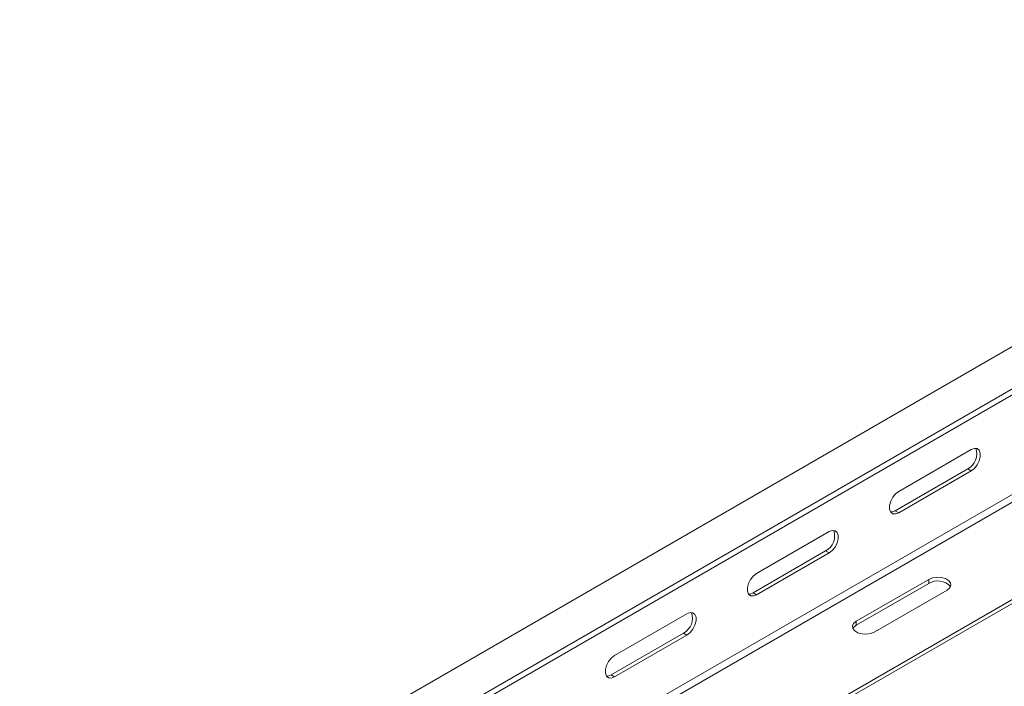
# Model space of a CAD drawing. Header units: millimetres. Extents: x 16 to 6312, y -8659 to -420.
# Tile 63 of 73: x 2176 to 2421, y -2005 to -1839. Entities that reach past the tile are written whole.
import ezdxf

# ---------------------------------------------------------------- set-up
doc = ezdxf.new("R2010")
doc.units = ezdxf.units.MM

msp = doc.modelspace()

# ---------------------------------------------------------------- linework, layer by layer
at = {"color": 7, "linetype": 'Continuous', "lineweight": 15}
for p, q in [((2563.52, -1838.95), (2176.73, -2062.23)), ((2181.28, -2070.12), (2568.07, -1846.83)), ((2175.84, -2074.73), (2562.63, -1851.44)), ((2324.11, -2040.03), (2502.07, -1937.3)), ((2324.96, -2040.52), (2502.92, -1937.79)), ((2412.55, -1945.83), (2394.51, -1956.24)), ((2411.7, -1950.65), (2393.67, -1961.06)), ((2394.51, -1961.55), (2412.55, -1951.14)), ((2412.55, -1951.14), (2411.7, -1950.65)), ((2394.51, -1961.55), (2393.67, -1961.06)), ((2377.19, -1966.24), (2359.16, -1976.65)), ((2376.34, -1971.06), (2358.31, -1981.47)), ((2359.16, -1981.96), (2377.19, -1971.55)), ((2377.19, -1971.55), (2376.34, -1971.06)), ((2401.97, -1978.14), (2383.94, -1988.55)), ((2383.94, -1989.53), (2401.97, -1979.12)), ((2401.97, -1979.12), (2401.97, -1978.14)), ((2359.16, -1981.96), (2358.31, -1981.47)), ((2388.54, -1991.2), (2406.57, -1980.79)), ((2341.84, -1986.65), (2323.8, -1997.06)), ((2383.94, -1989.53), (2383.94, -1988.55)), ((2340.99, -1991.47), (2322.96, -2001.88)), ((2323.8, -2002.37), (2341.84, -1991.96)), ((2341.84, -1991.96), (2340.99, -1991.47)), ((2323.8, -2002.37), (2322.96, -2001.88))]:
    msp.add_line(p, q, dxfattribs=at)
at = {"color": 8, "linetype": 'Continuous', "lineweight": 15}
for p, q in [((2301.49, -2026.97), (2481.17, -1923.24)), ((2303.18, -2027.95), (2481.27, -1925.14))]:
    msp.add_line(p, q, dxfattribs=at)
at = {"color": 7, "linetype": 'Continuous', "lineweight": 15, "flags": 128}
for points in [[(2412.55, -1951.14), (2413.33, -1950.52), (2414.02, -1949.66), (2414.54, -1948.66), (2414.81, -1947.64), (2414.81, -1946.72), (2414.54, -1946.01), (2414.02, -1945.6), (2413.33, -1945.54), (2412.55, -1945.83)], [(2394.51, -1956.24), (2393.73, -1956.85), (2393.04, -1957.71), (2392.52, -1958.71), (2392.25, -1959.74), (2392.25, -1960.66), (2392.52, -1961.37), (2393.04, -1961.78), (2393.73, -1961.84), (2394.51, -1961.55)], [(2393.67, -1961.06), (2392.88, -1961.35), (2392.52, -1961.36)], [(2377.19, -1971.55), (2377.98, -1970.93), (2378.67, -1970.07), (2379.18, -1969.07), (2379.45, -1968.05), (2379.45, -1967.13), (2379.18, -1966.42), (2378.67, -1966.01), (2377.98, -1965.95), (2377.19, -1966.24)], [(2359.16, -1976.65), (2358.37, -1977.26), (2357.68, -1978.12), (2357.17, -1979.12), (2356.9, -1980.15), (2356.9, -1981.07), (2357.17, -1981.78), (2357.68, -1982.19), (2358.37, -1982.25), (2359.16, -1981.96)], [(2406.57, -1980.79), (2407.22, -1980.26), (2407.51, -1979.63), (2407.41, -1978.98), (2406.94, -1978.39), (2406.14, -1977.93), (2405.11, -1977.66), (2403.99, -1977.6), (2402.9, -1977.77), (2401.97, -1978.14)], [(2358.31, -1981.47), (2357.53, -1981.76), (2357.17, -1981.77)], [(2341.84, -1991.96), (2342.62, -1991.34), (2343.31, -1990.48), (2343.83, -1989.48), (2344.1, -1988.46), (2344.1, -1987.54), (2343.83, -1986.83), (2343.31, -1986.42), (2342.62, -1986.36), (2341.84, -1986.65)], [(2383.94, -1988.55), (2383.3, -1989.08), (2383, -1989.71), (2383.1, -1990.36), (2383.58, -1990.95), (2384.38, -1991.41), (2385.4, -1991.69), (2386.52, -1991.75), (2387.62, -1991.58), (2388.54, -1991.2)], [(2383.1, -1990.37), (2383.3, -1990.06), (2383.94, -1989.53)], [(2323.8, -1997.06), (2323.02, -1997.67), (2322.33, -1998.53), (2321.81, -1999.53), (2321.54, -2000.56), (2321.54, -2001.48), (2321.81, -2002.19), (2322.33, -2002.6), (2323.02, -2002.66), (2323.8, -2002.37)], [(2322.96, -2001.88), (2322.17, -2002.17), (2321.81, -2002.18)]]:
    msp.add_lwpolyline(points, dxfattribs=at)
at = {"color": 7, "linetype": 'Continuous', "lineweight": 15}
for centre, start, end in [((2409.73, -1946.93), 297.9008, 19.6101), ((2374.38, -1967.34), 297.9008, 19.6101), ((2404.21, -1982.68), 40.4029, 122.0938), ((2339.02, -1987.75), 297.9023, 19.6087)]:
    msp.add_arc(centre, 4.2, start, end, dxfattribs=at)

doc.saveas('drawing.dxf')
